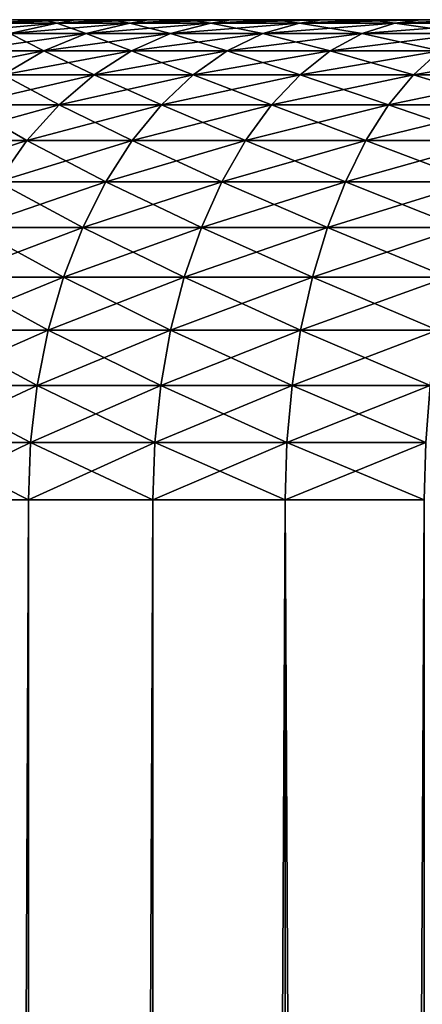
# Model space of a CAD drawing. Header units: metres. Extents: x -2 to 85, y -75 to 75.
# Tile 223 of 230: x 75.707 to 76.379, y 65.859 to 67.5. Entities that reach past the tile are written whole.
import ezdxf

# ---------------------------------------------------------------- set-up
doc = ezdxf.new("R2010")
doc.units = ezdxf.units.M
doc.layers.add('solid_21204500', color=7, linetype='CONTINUOUS')

msp = doc.modelspace()

# ---------------------------------------------------------------- linework, layer by layer
at = {"layer": 'solid_21204500'}
for points in [[(75.768875, 67.494164, -1.317178), (75.690956, 67.47673, -1.371735), (75.578857, 67.47673, -1.195773)], [(75.661232, 67.494164, -1.148215), (75.768875, 67.494164, -1.317178), (75.578857, 67.47673, -1.195773)], [(75.661232, 67.494164, 1.148215), (75.745476, 67.5, 1.101244), (75.695206, 67.5, 1.009343)], [(75.768875, 67.494164, 1.317178), (75.745476, 67.5, 1.101244), (75.661232, 67.494164, 1.148215)], [(75.661232, 67.494164, -1.148215), (75.695206, 67.5, -1.009343), (75.745476, 67.5, -1.101244)], [(75.661232, 67.494164, -1.148215), (75.745476, 67.5, -1.101244), (75.800179, 67.5, -1.190844)], [(75.661232, 67.494164, -1.148215), (75.800179, 67.5, -1.190844), (75.768875, 67.494164, -1.317178)], [(75.768875, 67.494164, 1.317178), (75.661232, 67.494164, 1.148215), (75.690956, 67.47673, 1.371735)], [(75.890831, 67.494164, -1.476116), (75.81797, 67.47673, -1.537256), (75.690956, 67.47673, -1.371735)], [(75.768875, 67.494164, -1.317178), (75.890831, 67.494164, -1.476116), (75.690956, 67.47673, -1.371735)], [(75.768875, 67.494164, 1.317178), (75.690956, 67.47673, 1.371735), (75.81797, 67.47673, 1.537256)], [(75.695206, 67.5, -1.009343), (75.695206, 67.5, 1.009343), (75.745476, 67.5, 1.101244)], [(75.745476, 67.5, -1.101244), (75.695206, 67.5, -1.009343), (75.745476, 67.5, 1.101244)], [(75.745476, 67.5, -1.101244), (75.745476, 67.5, 1.101244), (75.800179, 67.5, 1.190844)], [(75.768875, 67.494164, 1.317178), (75.800179, 67.5, 1.190844), (75.745476, 67.5, 1.101244)], [(75.800179, 67.5, -1.190844), (75.745476, 67.5, -1.101244), (75.800179, 67.5, 1.190844)], [(75.768875, 67.494164, 1.317178), (75.858948, 67.5, 1.277551), (75.800179, 67.5, 1.190844)], [(75.890831, 67.494164, 1.476116), (75.858948, 67.5, 1.277551), (75.768875, 67.494164, 1.317178)], [(75.768875, 67.494164, -1.317178), (75.800179, 67.5, -1.190844), (75.858948, 67.5, -1.277551)], [(75.768875, 67.494164, -1.317178), (75.858948, 67.5, -1.277551), (75.921867, 67.5, -1.361421)], [(75.768875, 67.494164, -1.317178), (75.921867, 67.5, -1.361421), (75.890831, 67.494164, -1.476116)], [(75.890831, 67.494164, 1.476116), (75.768875, 67.494164, 1.317178), (75.81797, 67.47673, 1.537256)], [(75.800179, 67.5, -1.190844), (75.800179, 67.5, 1.190844), (75.858948, 67.5, 1.277551)], [(75.858948, 67.5, -1.277551), (75.800179, 67.5, -1.190844), (75.858948, 67.5, 1.277551)], [(76.026176, 67.494164, -1.623821), (75.958923, 67.47673, -1.691079), (75.81797, 67.47673, -1.537256)], [(75.890831, 67.494164, -1.476116), (76.026176, 67.494164, -1.623821), (75.81797, 67.47673, -1.537256)], [(75.890831, 67.494164, 1.476116), (75.81797, 67.47673, 1.537256), (75.958923, 67.47673, 1.691079)], [(75.858948, 67.5, -1.277551), (75.858948, 67.5, 1.277551), (75.921867, 67.5, 1.361421)], [(75.890831, 67.494164, 1.476116), (75.921867, 67.5, 1.361421), (75.858948, 67.5, 1.277551)], [(75.921867, 67.5, -1.361421), (75.858948, 67.5, -1.277551), (75.921867, 67.5, 1.361421)], [(75.890831, 67.494164, 1.476116), (75.9888, 67.5, 1.442346), (75.921867, 67.5, 1.361421)], [(76.026176, 67.494164, 1.623821), (75.9888, 67.5, 1.442346), (75.890831, 67.494164, 1.476116)], [(75.890831, 67.494164, -1.476116), (75.921867, 67.5, -1.361421), (75.9888, 67.5, -1.442346)], [(75.890831, 67.494164, -1.476116), (75.9888, 67.5, -1.442346), (76.059319, 67.5, -1.51978)], [(75.890831, 67.494164, -1.476116), (76.059319, 67.5, -1.51978), (76.026176, 67.494164, -1.623821)], [(76.026176, 67.494164, 1.623821), (75.890831, 67.494164, 1.476116), (75.958923, 67.47673, 1.691079)], [(75.921867, 67.5, -1.361421), (75.921867, 67.5, 1.361421), (75.9888, 67.5, 1.442346)], [(75.9888, 67.5, -1.442346), (75.921867, 67.5, -1.361421), (75.9888, 67.5, 1.442346)], [(76.173882, 67.494164, -1.759167), (76.112747, 67.47673, -1.832031), (75.958923, 67.47673, -1.691079)], [(76.026176, 67.494164, -1.623821), (76.173882, 67.494164, -1.759167), (75.958923, 67.47673, -1.691079)], [(76.026176, 67.494164, 1.623821), (75.958923, 67.47673, 1.691079), (76.112747, 67.47673, 1.832031)], [(75.9888, 67.5, -1.442346), (75.9888, 67.5, 1.442346), (76.059319, 67.5, 1.51978)], [(76.026176, 67.494164, 1.623821), (76.059319, 67.5, 1.51978), (75.9888, 67.5, 1.442346)], [(76.059319, 67.5, -1.51978), (75.9888, 67.5, -1.442346), (76.059319, 67.5, 1.51978)], [(76.026176, 67.494164, 1.623821), (76.133583, 67.5, 1.593861), (76.059319, 67.5, 1.51978)], [(76.173882, 67.494164, 1.759167), (76.133583, 67.5, 1.593861), (76.026176, 67.494164, 1.623821)], [(76.026176, 67.494164, -1.623821), (76.059319, 67.5, -1.51978), (76.133583, 67.5, -1.593861)], [(76.026176, 67.494164, -1.623821), (76.133583, 67.5, -1.593861), (76.211342, 67.5, -1.664396)], [(76.026176, 67.494164, -1.623821), (76.211342, 67.5, -1.664396), (76.173882, 67.494164, -1.759167)], [(76.173882, 67.494164, 1.759167), (76.026176, 67.494164, 1.623821), (76.112747, 67.47673, 1.832031)], [(76.059319, 67.5, -1.51978), (76.059319, 67.5, 1.51978), (76.133583, 67.5, 1.593861)], [(76.133583, 67.5, -1.593861), (76.059319, 67.5, -1.51978), (76.133583, 67.5, 1.593861)], [(76.332825, 67.494164, -1.881125), (76.278267, 67.47673, -1.95904), (76.112747, 67.47673, -1.832031)], [(76.173882, 67.494164, -1.759167), (76.332825, 67.494164, -1.881125), (76.112747, 67.47673, -1.832031)], [(76.173882, 67.494164, 1.759167), (76.112747, 67.47673, 1.832031), (76.278267, 67.47673, 1.95904)], [(76.133583, 67.5, -1.593861), (76.133583, 67.5, 1.593861), (76.211342, 67.5, 1.664396)], [(76.173882, 67.494164, 1.759167), (76.211342, 67.5, 1.664396), (76.133583, 67.5, 1.593861)], [(76.211342, 67.5, -1.664396), (76.133583, 67.5, -1.593861), (76.211342, 67.5, 1.664396)], [(76.173882, 67.494164, 1.759167), (76.292114, 67.5, 1.730935), (76.211342, 67.5, 1.664396)], [(76.332825, 67.494164, 1.881125), (76.292114, 67.5, 1.730935), (76.173882, 67.494164, 1.759167)], [(76.173882, 67.494164, -1.759167), (76.211342, 67.5, -1.664396), (76.292114, 67.5, -1.730935)], [(76.173882, 67.494164, -1.759167), (76.292114, 67.5, -1.730935), (76.376091, 67.5, -1.793633)], [(76.173882, 67.494164, -1.759167), (76.376091, 67.5, -1.793633), (76.332825, 67.494164, -1.881125)], [(76.332825, 67.494164, 1.881125), (76.173882, 67.494164, 1.759167), (76.278267, 67.47673, 1.95904)], [(76.211342, 67.5, -1.664396), (76.211342, 67.5, 1.664396), (76.292114, 67.5, 1.730935)], [(76.292114, 67.5, -1.730935), (76.211342, 67.5, -1.664396), (76.292114, 67.5, 1.730935)], [(76.501785, 67.494164, -1.988766), (76.454224, 67.47673, -2.07114), (76.278267, 67.47673, -1.95904)], [(76.332825, 67.494164, -1.881125), (76.501785, 67.494164, -1.988766), (76.278267, 67.47673, -1.95904)], [(76.332825, 67.494164, 1.881125), (76.278267, 67.47673, 1.95904), (76.454224, 67.47673, 2.07114)], [(76.292114, 67.5, -1.730935), (76.292114, 67.5, 1.730935), (76.376091, 67.5, 1.793633)], [(76.332825, 67.494164, 1.881125), (76.376091, 67.5, 1.793633), (76.292114, 67.5, 1.730935)], [(76.376091, 67.5, -1.793633), (76.292114, 67.5, -1.730935), (76.376091, 67.5, 1.793633)], [(76.332825, 67.494164, 1.881125), (76.46299, 67.5, 1.852294), (76.376091, 67.5, 1.793633)], [(76.501785, 67.494164, 1.988766), (76.46299, 67.5, 1.852294), (76.332825, 67.494164, 1.881125)], [(76.332825, 67.494164, -1.881125), (76.376091, 67.5, -1.793633), (76.46299, 67.5, -1.852294)], [(76.332825, 67.494164, -1.881125), (76.46299, 67.5, -1.852294), (76.501785, 67.494164, -1.988766)], [(76.501785, 67.494164, 1.988766), (76.332825, 67.494164, 1.881125), (76.454224, 67.47673, 2.07114)], [(76.376091, 67.5, -1.793633), (76.376091, 67.5, 1.793633), (76.46299, 67.5, 1.852294)], [(76.46299, 67.5, -1.852294), (76.376091, 67.5, -1.793633), (76.46299, 67.5, 1.852294)], [(75.81797, 67.47673, -1.537256), (75.747246, 67.447945, -1.596597), (75.615334, 67.447945, -1.424686)], [(75.690956, 67.47673, -1.371735), (75.81797, 67.47673, -1.537256), (75.615334, 67.447945, -1.424686)], [(75.690956, 67.47673, 1.371735), (75.615334, 67.447945, 1.424686), (75.747246, 67.447945, 1.596597)], [(75.81797, 67.47673, 1.537256), (75.690956, 67.47673, 1.371735), (75.747246, 67.447945, 1.596597)], [(75.958923, 67.47673, -1.691079), (75.893646, 67.447945, -1.756358), (75.747246, 67.447945, -1.596597)], [(75.81797, 67.47673, -1.537256), (75.958923, 67.47673, -1.691079), (75.747246, 67.447945, -1.596597)], [(75.81797, 67.47673, 1.537256), (75.747246, 67.447945, 1.596597), (75.893646, 67.447945, 1.756358)], [(75.958923, 67.47673, 1.691079), (75.81797, 67.47673, 1.537256), (75.893646, 67.447945, 1.756358)], [(76.112747, 67.47673, -1.832031), (76.053406, 67.447945, -1.902751), (75.893646, 67.447945, -1.756358)], [(75.958923, 67.47673, -1.691079), (76.112747, 67.47673, -1.832031), (75.893646, 67.447945, -1.756358)], [(75.958923, 67.47673, 1.691079), (75.893646, 67.447945, 1.756358), (76.053406, 67.447945, 1.902751)], [(76.112747, 67.47673, 1.832031), (75.958923, 67.47673, 1.691079), (76.053406, 67.447945, 1.902751)], [(76.278267, 67.47673, -1.95904), (76.225311, 67.447945, -2.034663), (76.053406, 67.447945, -1.902751)], [(76.112747, 67.47673, -1.832031), (76.278267, 67.47673, -1.95904), (76.053406, 67.447945, -1.902751)], [(76.112747, 67.47673, 1.832031), (76.053406, 67.447945, 1.902751), (76.225311, 67.447945, 2.034663)], [(76.278267, 67.47673, 1.95904), (76.112747, 67.47673, 1.832031), (76.225311, 67.447945, 2.034663)], [(76.454224, 67.47673, -2.07114), (76.408066, 67.447945, -2.15109), (76.225311, 67.447945, -2.034663)], [(76.278267, 67.47673, -1.95904), (76.454224, 67.47673, -2.07114), (76.225311, 67.447945, -2.034663)], [(76.278267, 67.47673, 1.95904), (76.225311, 67.447945, 2.034663), (76.408066, 67.447945, 2.15109)], [(76.454224, 67.47673, 2.07114), (76.278267, 67.47673, 1.95904), (76.408066, 67.447945, 2.15109)], [(75.747246, 67.447945, -1.596597), (75.67971, 67.408234, -1.653272), (75.543114, 67.408234, -1.475259)], [(75.615334, 67.447945, -1.424686), (75.747246, 67.447945, -1.596597), (75.543114, 67.408234, -1.475259)], [(75.747246, 67.447945, 1.596597), (75.615334, 67.447945, 1.424686), (75.67971, 67.408234, 1.653272)], [(75.893646, 67.447945, -1.756358), (75.831299, 67.408234, -1.818704), (75.67971, 67.408234, -1.653272)], [(75.747246, 67.447945, -1.596597), (75.893646, 67.447945, -1.756358), (75.67971, 67.408234, -1.653272)], [(75.747246, 67.447945, 1.596597), (75.67971, 67.408234, 1.653272), (75.831299, 67.408234, 1.818704)], [(75.893646, 67.447945, 1.756358), (75.747246, 67.447945, 1.596597), (75.831299, 67.408234, 1.818704)], [(76.053406, 67.447945, -1.902751), (75.996727, 67.408234, -1.970293), (75.831299, 67.408234, -1.818704)], [(75.893646, 67.447945, -1.756358), (76.053406, 67.447945, -1.902751), (75.831299, 67.408234, -1.818704)], [(75.893646, 67.447945, 1.756358), (75.831299, 67.408234, 1.818704), (75.996727, 67.408234, 1.970293)], [(76.053406, 67.447945, 1.902751), (75.893646, 67.447945, 1.756358), (75.996727, 67.408234, 1.970293)], [(76.225311, 67.447945, -2.034663), (76.174744, 67.408234, -2.106888), (75.996727, 67.408234, -1.970293)], [(76.053406, 67.447945, -1.902751), (76.225311, 67.447945, -2.034663), (75.996727, 67.408234, -1.970293)], [(76.053406, 67.447945, 1.902751), (75.996727, 67.408234, 1.970293), (76.174744, 67.408234, 2.106888)], [(76.225311, 67.447945, 2.034663), (76.053406, 67.447945, 1.902751), (76.174744, 67.408234, 2.106888)], [(76.408066, 67.447945, -2.15109), (76.363983, 67.408234, -2.227448), (76.174744, 67.408234, -2.106888)], [(76.225311, 67.447945, -2.034663), (76.408066, 67.447945, -2.15109), (76.174744, 67.408234, -2.106888)], [(76.225311, 67.447945, 2.034663), (76.174744, 67.408234, 2.106888), (76.363983, 67.408234, 2.227448)], [(76.408066, 67.447945, 2.15109), (76.225311, 67.447945, 2.034663), (76.363983, 67.408234, 2.227448)], [(76.600273, 67.447945, -2.251146), (76.563011, 67.408234, -2.331056), (76.363983, 67.408234, -2.227448)], [(76.408066, 67.447945, -2.15109), (76.600273, 67.447945, -2.251146), (76.363983, 67.408234, -2.227448)], [(76.408066, 67.447945, 2.15109), (76.363983, 67.408234, 2.227448), (76.563011, 67.408234, 2.331056)], [(75.831299, 67.408234, -1.818704), (75.772797, 67.35817, -1.877206), (75.616325, 67.35817, -1.706453)], [(75.67971, 67.408234, -1.653272), (75.831299, 67.408234, -1.818704), (75.616325, 67.35817, -1.706453)], [(75.67971, 67.408234, 1.653272), (75.616325, 67.35817, 1.706453), (75.772797, 67.35817, 1.877206)], [(75.831299, 67.408234, 1.818704), (75.67971, 67.408234, 1.653272), (75.772797, 67.35817, 1.877206)], [(75.996727, 67.408234, -1.970293), (75.94355, 67.35817, -2.033672), (75.772797, 67.35817, -1.877206)], [(75.831299, 67.408234, -1.818704), (75.996727, 67.408234, -1.970293), (75.772797, 67.35817, -1.877206)], [(75.831299, 67.408234, 1.818704), (75.772797, 67.35817, 1.877206), (75.94355, 67.35817, 2.033672)], [(75.996727, 67.408234, 1.970293), (75.831299, 67.408234, 1.818704), (75.94355, 67.35817, 2.033672)], [(76.174744, 67.408234, -2.106888), (76.127289, 67.35817, -2.17466), (75.94355, 67.35817, -2.033672)], [(75.996727, 67.408234, -1.970293), (76.174744, 67.408234, -2.106888), (75.94355, 67.35817, -2.033672)], [(75.996727, 67.408234, 1.970293), (75.94355, 67.35817, 2.033672), (76.127289, 67.35817, 2.17466)], [(76.174744, 67.408234, 2.106888), (75.996727, 67.408234, 1.970293), (76.127289, 67.35817, 2.17466)], [(76.363983, 67.408234, -2.227448), (76.322617, 67.35817, -2.299098), (76.127289, 67.35817, -2.17466)], [(76.174744, 67.408234, -2.106888), (76.363983, 67.408234, -2.227448), (76.127289, 67.35817, -2.17466)], [(76.174744, 67.408234, 2.106888), (76.127289, 67.35817, 2.17466), (76.322617, 67.35817, 2.299098)], [(76.363983, 67.408234, 2.227448), (76.174744, 67.408234, 2.106888), (76.322617, 67.35817, 2.299098)], [(76.563011, 67.408234, -2.331056), (76.528046, 67.35817, -2.406039), (76.322617, 67.35817, -2.299098)], [(76.363983, 67.408234, -2.227448), (76.563011, 67.408234, -2.331056), (76.322617, 67.35817, -2.299098)], [(76.363983, 67.408234, 2.227448), (76.322617, 67.35817, 2.299098), (76.528046, 67.35817, 2.406039)], [(76.563011, 67.408234, 2.331056), (76.363983, 67.408234, 2.227448), (76.528046, 67.35817, 2.406039)], [(75.772797, 67.35817, -1.877206), (75.718994, 67.298485, -1.93101), (75.558037, 67.298485, -1.755363)], [(75.616325, 67.35817, -1.706453), (75.772797, 67.35817, -1.877206), (75.558037, 67.298485, -1.755363)], [(75.616325, 67.35817, 1.706453), (75.558037, 67.298485, 1.755363), (75.718994, 67.298485, 1.93101)], [(75.772797, 67.35817, 1.877206), (75.616325, 67.35817, 1.706453), (75.718994, 67.298485, 1.93101)], [(75.94355, 67.35817, -2.033672), (75.894638, 67.298485, -2.09196), (75.718994, 67.298485, -1.93101)], [(75.772797, 67.35817, -1.877206), (75.94355, 67.35817, -2.033672), (75.718994, 67.298485, -1.93101)], [(75.772797, 67.35817, 1.877206), (75.718994, 67.298485, 1.93101), (75.894638, 67.298485, 2.09196)], [(75.94355, 67.35817, 2.033672), (75.772797, 67.35817, 1.877206), (75.894638, 67.298485, 2.09196)], [(76.127289, 67.35817, -2.17466), (76.083641, 67.298485, -2.236989), (75.894638, 67.298485, -2.09196)], [(75.94355, 67.35817, -2.033672), (76.127289, 67.35817, -2.17466), (75.894638, 67.298485, -2.09196)], [(75.94355, 67.35817, 2.033672), (75.894638, 67.298485, 2.09196), (76.083641, 67.298485, 2.236989)], [(76.127289, 67.35817, 2.17466), (75.94355, 67.35817, 2.033672), (76.083641, 67.298485, 2.236989)], [(76.322617, 67.35817, -2.299098), (76.284569, 67.298485, -2.364994), (76.083641, 67.298485, -2.236989)], [(76.127289, 67.35817, -2.17466), (76.322617, 67.35817, -2.299098), (76.083641, 67.298485, -2.236989)], [(76.127289, 67.35817, 2.17466), (76.083641, 67.298485, 2.236989), (76.284569, 67.298485, 2.364994)], [(76.322617, 67.35817, 2.299098), (76.127289, 67.35817, 2.17466), (76.284569, 67.298485, 2.364994)], [(76.528046, 67.35817, -2.406039), (76.495888, 67.298485, -2.474999), (76.284569, 67.298485, -2.364994)], [(76.322617, 67.35817, -2.299098), (76.528046, 67.35817, -2.406039), (76.284569, 67.298485, -2.364994)], [(76.322617, 67.35817, 2.299098), (76.284569, 67.298485, 2.364994), (76.495888, 67.298485, 2.474999)], [(76.528046, 67.35817, 2.406039), (76.322617, 67.35817, 2.299098), (76.495888, 67.298485, 2.474999)], [(75.718994, 67.298485, -1.93101), (75.67067, 67.230064, -1.979328), (75.505692, 67.230064, -1.799287)], [(75.558037, 67.298485, -1.755363), (75.718994, 67.298485, -1.93101), (75.505692, 67.230064, -1.799287)], [(75.718994, 67.298485, 1.93101), (75.558037, 67.298485, 1.755363), (75.67067, 67.230064, 1.979328)], [(75.894638, 67.298485, -2.09196), (75.850716, 67.230064, -2.144306), (75.67067, 67.230064, -1.979328)], [(75.718994, 67.298485, -1.93101), (75.894638, 67.298485, -2.09196), (75.67067, 67.230064, -1.979328)], [(75.718994, 67.298485, 1.93101), (75.67067, 67.230064, 1.979328), (75.850716, 67.230064, 2.144306)], [(75.894638, 67.298485, 2.09196), (75.718994, 67.298485, 1.93101), (75.850716, 67.230064, 2.144306)], [(76.083641, 67.298485, -2.236989), (76.044449, 67.230064, -2.292965), (75.850716, 67.230064, -2.144306)], [(75.894638, 67.298485, -2.09196), (76.083641, 67.298485, -2.236989), (75.850716, 67.230064, -2.144306)], [(75.894638, 67.298485, 2.09196), (75.850716, 67.230064, 2.144306), (76.044449, 67.230064, 2.292965)], [(76.083641, 67.298485, 2.236989), (75.894638, 67.298485, 2.09196), (76.044449, 67.230064, 2.292965)], [(76.284569, 67.298485, -2.364994), (76.250404, 67.230064, -2.424172), (76.044449, 67.230064, -2.292965)], [(76.083641, 67.298485, -2.236989), (76.284569, 67.298485, -2.364994), (76.044449, 67.230064, -2.292965)], [(76.083641, 67.298485, 2.236989), (76.044449, 67.230064, 2.292965), (76.250404, 67.230064, 2.424172)], [(76.284569, 67.298485, 2.364994), (76.083641, 67.298485, 2.236989), (76.250404, 67.230064, 2.424172)], [(76.495888, 67.298485, -2.474999), (76.46701, 67.230064, -2.536931), (76.250404, 67.230064, -2.424172)], [(76.284569, 67.298485, -2.364994), (76.495888, 67.298485, -2.474999), (76.250404, 67.230064, -2.424172)], [(76.284569, 67.298485, 2.364994), (76.250404, 67.230064, 2.424172), (76.46701, 67.230064, 2.536931)], [(76.495888, 67.298485, 2.474999), (76.284569, 67.298485, 2.364994), (76.46701, 67.230064, 2.536931)], [(75.850716, 67.230064, -2.144306), (75.812416, 67.153893, -2.189946), (75.62854, 67.153893, -2.021456)], [(75.67067, 67.230064, -1.979328), (75.850716, 67.230064, -2.144306), (75.62854, 67.153893, -2.021456)], [(75.67067, 67.230064, 1.979328), (75.62854, 67.153893, 2.021456), (75.812416, 67.153893, 2.189946)], [(75.850716, 67.230064, 2.144306), (75.67067, 67.230064, 1.979328), (75.812416, 67.153893, 2.189946)], [(76.044449, 67.230064, -2.292965), (76.010277, 67.153893, -2.341768), (75.812416, 67.153893, -2.189946)], [(75.850716, 67.230064, -2.144306), (76.044449, 67.230064, -2.292965), (75.812416, 67.153893, -2.189946)], [(75.850716, 67.230064, 2.144306), (75.812416, 67.153893, 2.189946), (76.010277, 67.153893, 2.341768)], [(76.044449, 67.230064, 2.292965), (75.850716, 67.230064, 2.144306), (76.010277, 67.153893, 2.341768)], [(76.250404, 67.230064, -2.424172), (76.220612, 67.153893, -2.475769), (76.010277, 67.153893, -2.341768)], [(76.044449, 67.230064, -2.292965), (76.250404, 67.230064, -2.424172), (76.010277, 67.153893, -2.341768)], [(76.044449, 67.230064, 2.292965), (76.010277, 67.153893, 2.341768), (76.220612, 67.153893, 2.475769)], [(76.250404, 67.230064, 2.424172), (76.044449, 67.230064, 2.292965), (76.220612, 67.153893, 2.475769)], [(76.46701, 67.230064, -2.536931), (76.441833, 67.153893, -2.590927), (76.220612, 67.153893, -2.475769)], [(76.250404, 67.230064, -2.424172), (76.46701, 67.230064, -2.536931), (76.220612, 67.153893, -2.475769)], [(76.250404, 67.230064, 2.424172), (76.220612, 67.153893, 2.475769), (76.441833, 67.153893, 2.590927)], [(76.46701, 67.230064, 2.536931), (76.250404, 67.230064, 2.424172), (76.441833, 67.153893, 2.590927)], [(75.812416, 67.153893, -2.189946), (75.780312, 67.071091, -2.228212), (75.593224, 67.071091, -2.056778)], [(75.62854, 67.153893, -2.021456), (75.812416, 67.153893, -2.189946), (75.593224, 67.071091, -2.056778)], [(75.62854, 67.153893, 2.021456), (75.593224, 67.071091, 2.056778), (75.780312, 67.071091, 2.228212)], [(75.812416, 67.153893, 2.189946), (75.62854, 67.153893, 2.021456), (75.780312, 67.071091, 2.228212)], [(76.010277, 67.153893, -2.341768), (75.981621, 67.071091, -2.382687), (75.780312, 67.071091, -2.228212)], [(75.812416, 67.153893, -2.189946), (76.010277, 67.153893, -2.341768), (75.780312, 67.071091, -2.228212)], [(75.812416, 67.153893, 2.189946), (75.780312, 67.071091, 2.228212), (75.981621, 67.071091, 2.382687)], [(76.010277, 67.153893, 2.341768), (75.812416, 67.153893, 2.189946), (75.981621, 67.071091, 2.382687)], [(76.220612, 67.153893, -2.475769), (76.195641, 67.071091, -2.519029), (75.981621, 67.071091, -2.382687)], [(76.010277, 67.153893, -2.341768), (76.220612, 67.153893, -2.475769), (75.981621, 67.071091, -2.382687)], [(76.010277, 67.153893, 2.341768), (75.981621, 67.071091, 2.382687), (76.195641, 67.071091, 2.519029)], [(76.220612, 67.153893, 2.475769), (76.010277, 67.153893, 2.341768), (76.195641, 67.071091, 2.519029)], [(76.441833, 67.153893, -2.590927), (76.420723, 67.071091, -2.636199), (76.195641, 67.071091, -2.519029)], [(76.220612, 67.153893, -2.475769), (76.441833, 67.153893, -2.590927), (76.195641, 67.071091, -2.519029)], [(76.220612, 67.153893, 2.475769), (76.195641, 67.071091, 2.519029), (76.420723, 67.071091, 2.636199)], [(76.441833, 67.153893, 2.590927), (76.220612, 67.153893, 2.475769), (76.420723, 67.071091, 2.636199)], [(75.780312, 67.071091, -2.228212), (75.754852, 66.982872, -2.258545), (75.565224, 66.982872, -2.084778)], [(75.593224, 67.071091, -2.056778), (75.780312, 67.071091, -2.228212), (75.565224, 66.982872, -2.084778)], [(75.593224, 67.071091, 2.056778), (75.565224, 66.982872, 2.084778), (75.754852, 66.982872, 2.258545)], [(75.780312, 67.071091, 2.228212), (75.593224, 67.071091, 2.056778), (75.754852, 66.982872, 2.258545)], [(75.981621, 67.071091, -2.382687), (75.958916, 66.982872, -2.415123), (75.754852, 66.982872, -2.258545)], [(75.780312, 67.071091, -2.228212), (75.981621, 67.071091, -2.382687), (75.754852, 66.982872, -2.258545)], [(75.780312, 67.071091, 2.228212), (75.754852, 66.982872, 2.258545), (75.958916, 66.982872, 2.415123)], [(75.981621, 67.071091, 2.382687), (75.780312, 67.071091, 2.228212), (75.958916, 66.982872, 2.415123)], [(76.195641, 67.071091, -2.519029), (76.175842, 66.982872, -2.553321), (75.958916, 66.982872, -2.415123)], [(75.981621, 67.071091, -2.382687), (76.195641, 67.071091, -2.519029), (75.958916, 66.982872, -2.415123)], [(75.981621, 67.071091, 2.382687), (75.958916, 66.982872, 2.415123), (76.175842, 66.982872, 2.553321)], [(76.195641, 67.071091, 2.519029), (75.981621, 67.071091, 2.382687), (76.175842, 66.982872, 2.553321)], [(76.420723, 67.071091, -2.636199), (76.403984, 66.982872, -2.672086), (76.175842, 66.982872, -2.553321)], [(76.195641, 67.071091, -2.519029), (76.420723, 67.071091, -2.636199), (76.175842, 66.982872, -2.553321)], [(76.195641, 67.071091, 2.519029), (76.175842, 66.982872, 2.553321), (76.403984, 66.982872, 2.672086)], [(76.420723, 67.071091, 2.636199), (76.195641, 67.071091, 2.519029), (76.403984, 66.982872, 2.672086)], [(75.754852, 66.982872, -2.258545), (75.736435, 66.890511, -2.280502), (75.544952, 66.890511, -2.105046)], [(75.565224, 66.982872, -2.084778), (75.754852, 66.982872, -2.258545), (75.544952, 66.890511, -2.105046)], [(75.565224, 66.982872, 2.084778), (75.544952, 66.890511, 2.105046), (75.736435, 66.890511, 2.280502)], [(75.754852, 66.982872, 2.258545), (75.565224, 66.982872, 2.084778), (75.736435, 66.890511, 2.280502)], [(75.958916, 66.982872, -2.415123), (75.942474, 66.890511, -2.438603), (75.736435, 66.890511, -2.280502)], [(75.754852, 66.982872, -2.258545), (75.958916, 66.982872, -2.415123), (75.736435, 66.890511, -2.280502)], [(75.754852, 66.982872, 2.258545), (75.736435, 66.890511, 2.280502), (75.942474, 66.890511, 2.438603)], [(75.958916, 66.982872, 2.415123), (75.754852, 66.982872, 2.258545), (75.942474, 66.890511, 2.438603)], [(76.175842, 66.982872, -2.553321), (76.161507, 66.890511, -2.578144), (75.942474, 66.890511, -2.438603)], [(75.958916, 66.982872, -2.415123), (76.175842, 66.982872, -2.553321), (75.942474, 66.890511, -2.438603)], [(75.958916, 66.982872, 2.415123), (75.942474, 66.890511, 2.438603), (76.161507, 66.890511, 2.578144)], [(76.175842, 66.982872, 2.553321), (75.958916, 66.982872, 2.415123), (76.161507, 66.890511, 2.578144)], [(76.403984, 66.982872, -2.672086), (76.391869, 66.890511, -2.698064), (76.161507, 66.890511, -2.578144)], [(76.175842, 66.982872, -2.553321), (76.403984, 66.982872, -2.672086), (76.161507, 66.890511, -2.578144)], [(76.175842, 66.982872, 2.553321), (76.161507, 66.890511, 2.578144), (76.391869, 66.890511, 2.698064)], [(76.403984, 66.982872, 2.672086), (76.175842, 66.982872, 2.553321), (76.391869, 66.890511, 2.698064)], [(75.736435, 66.890511, -2.280502), (75.725304, 66.795372, -2.293763), (75.532715, 66.795372, -2.117286)], [(75.544952, 66.890511, -2.105046), (75.736435, 66.890511, -2.280502), (75.532715, 66.795372, -2.117286)], [(75.544952, 66.890511, 2.105046), (75.532715, 66.795372, 2.117286), (75.725304, 66.795372, 2.293763)], [(75.736435, 66.890511, 2.280502), (75.544952, 66.890511, 2.105046), (75.725304, 66.795372, 2.293763)], [(75.942474, 66.890511, -2.438603), (75.932541, 66.795372, -2.452783), (75.725304, 66.795372, -2.293763)], [(75.736435, 66.890511, -2.280502), (75.942474, 66.890511, -2.438603), (75.725304, 66.795372, -2.293763)], [(75.736435, 66.890511, 2.280502), (75.725304, 66.795372, 2.293763), (75.932541, 66.795372, 2.452783)], [(75.942474, 66.890511, 2.438603), (75.736435, 66.890511, 2.280502), (75.932541, 66.795372, 2.452783)], [(76.161507, 66.890511, -2.578144), (76.152855, 66.795372, -2.593135), (75.932541, 66.795372, -2.452783)], [(75.942474, 66.890511, -2.438603), (76.161507, 66.890511, -2.578144), (75.932541, 66.795372, -2.452783)], [(75.942474, 66.890511, 2.438603), (75.932541, 66.795372, 2.452783), (76.152855, 66.795372, 2.593135)], [(76.161507, 66.890511, 2.578144), (75.942474, 66.890511, 2.438603), (76.152855, 66.795372, 2.593135)], [(76.391869, 66.890511, -2.698064), (76.38456, 66.795372, -2.713753), (76.152855, 66.795372, -2.593135)], [(76.161507, 66.890511, -2.578144), (76.391869, 66.890511, -2.698064), (76.152855, 66.795372, -2.593135)], [(76.161507, 66.890511, 2.578144), (76.152855, 66.795372, 2.593135), (76.38456, 66.795372, 2.713753)], [(76.391869, 66.890511, 2.698064), (76.161507, 66.890511, 2.578144), (76.38456, 66.795372, 2.713753)], [(75.725304, 66.795372, -2.293763), (75.721634, 66.699997, -2.298133), (75.528679, 66.699997, -2.12132)], [(75.532715, 66.795372, -2.117286), (75.725304, 66.795372, -2.293763), (75.528679, 66.699997, -2.12132)], [(75.532715, 66.795372, 2.117286), (75.528679, 66.699997, 2.12132), (75.721634, 66.699997, 2.298133)], [(75.725304, 66.795372, 2.293763), (75.532715, 66.795372, 2.117286), (75.721634, 66.699997, 2.298133)], [(75.932541, 66.795372, -2.452783), (75.929268, 66.699997, -2.457456), (75.721634, 66.699997, -2.298133)], [(75.725304, 66.795372, -2.293763), (75.932541, 66.795372, -2.452783), (75.721634, 66.699997, -2.298133)], [(75.725304, 66.795372, 2.293763), (75.721634, 66.699997, 2.298133), (75.929268, 66.699997, 2.457456)], [(75.932541, 66.795372, 2.452783), (75.725304, 66.795372, 2.293763), (75.929268, 66.699997, 2.457456)], [(76.152855, 66.795372, -2.593135), (76.150002, 66.699997, -2.598076), (75.929268, 66.699997, -2.457456)], [(75.932541, 66.795372, -2.452783), (76.152855, 66.795372, -2.593135), (75.929268, 66.699997, -2.457456)], [(75.932541, 66.795372, 2.452783), (75.929268, 66.699997, 2.457456), (76.150002, 66.699997, 2.598076)], [(76.152855, 66.795372, 2.593135), (75.932541, 66.795372, 2.452783), (76.150002, 66.699997, 2.598076)], [(76.38456, 66.795372, -2.713753), (76.382149, 66.699997, -2.718923), (76.150002, 66.699997, -2.598076)], [(76.152855, 66.795372, -2.593135), (76.38456, 66.795372, -2.713753), (76.150002, 66.699997, -2.598076)], [(76.152855, 66.795372, 2.593135), (76.150002, 66.699997, 2.598076), (76.382149, 66.699997, 2.718923)], [(76.38456, 66.795372, 2.713753), (76.152855, 66.795372, 2.593135), (76.382149, 66.699997, 2.718923)], [(75.528679, 66.699997, 2.12132), (75.528091, 23.404112, 2.120735), (75.722443, 23.387276, 2.298808)], [(75.721634, 66.699997, -2.298133), (75.722511, 23.387268, -2.298868), (75.528168, 23.404106, -2.120809)], [(75.528679, 66.699997, -2.12132), (75.721634, 66.699997, -2.298133), (75.528168, 23.404106, -2.120809)], [(75.721634, 66.699997, 2.298133), (75.528679, 66.699997, 2.12132), (75.722443, 23.387276, 2.298808)], [(75.721634, 66.699997, -2.298133), (75.929268, 66.699997, -2.457456), (75.722511, 23.387268, -2.298868)], [(75.929268, 66.699997, 2.457456), (75.721634, 66.699997, 2.298133), (75.722443, 23.387276, 2.298808)], [(75.929268, 66.699997, 2.457456), (75.722443, 23.387276, 2.298808), (75.93055, 23.371084, 2.458352)], [(75.929268, 66.699997, -2.457456), (75.930603, 23.37108, -2.458389), (75.722511, 23.387268, -2.298868)], [(75.929268, 66.699997, -2.457456), (76.150002, 66.699997, -2.598076), (75.930603, 23.37108, -2.458389)], [(76.150002, 66.699997, 2.598076), (75.929268, 66.699997, 2.457456), (75.93055, 23.371084, 2.458352)], [(76.150002, 66.699997, 2.598076), (75.93055, 23.371084, 2.458352), (76.15052, 23.355907, 2.598375)], [(76.150002, 66.699997, -2.598076), (76.150543, 23.355906, -2.598391), (75.930603, 23.37108, -2.458389)], [(76.150002, 66.699997, -2.598076), (76.382149, 66.699997, -2.718923), (76.150543, 23.355906, -2.598391)], [(76.150002, 66.699997, 2.598076), (76.15052, 23.355907, 2.598375), (76.381523, 23.342201, 2.718632)], [(76.382149, 66.699997, 2.718923), (76.150002, 66.699997, 2.598076), (76.381523, 23.342201, 2.718632)], [(76.382149, 66.699997, -2.718923), (76.381561, 23.342197, -2.71865), (76.150543, 23.355906, -2.598391)]]:
    msp.add_3dface(points, dxfattribs=at)

doc.saveas('drawing.dxf')
